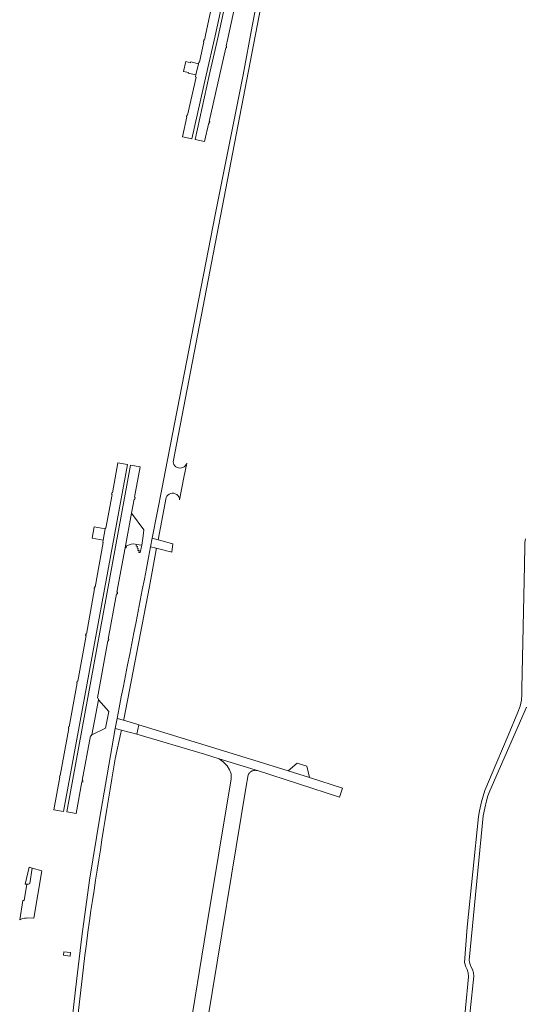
# Model space of a CAD drawing. Extents: x 152825 to 164088, y 457113 to 463005.
# Tile 24 of 256: x 155989 to 156147, y 458788 to 459096. Entities that reach past the tile are written whole.
import ezdxf

# ---------------------------------------------------------------- set-up
doc = ezdxf.new("R2010")
doc.units = 0
doc.header["$LTSCALE"] = 0.5
for name, color, linetype, lineweight in [('B-PV-VH-GESLOTENVERHARDING_ASFALT-GV', 251, 'CONTINUOUS', 18), ('B-PV-VH-HALFVERHARDING_GRASBETONSTEEN-GV', 251, 'CONTINUOUS', 18), ('B-PV-VH-HALFVERHARDING_PUIN-GV', 251, 'CONTINUOUS', 18), ('B-PV-VH-OPENVERHARDING-GV', 251, 'CONTINUOUS', 18), ('B-PV-VH-OPENVERHARDING_BETONSTRAATSTEEN-GV', 251, 'CONTINUOUS', 18), ('B-PV-VH-OPENVERHARDING_SIERBESTRATING-GV', 251, 'CONTINUOUS', 18), ('B-PV-VH-OPENVERHARDING_STRAATBAKSTEEN-GV', 251, 'CONTINUOUS', 18)]:
    doc.layers.add(name, color=color, linetype=linetype, lineweight=lineweight)

msp = doc.modelspace()

# ---------------------------------------------------------------- linework, layer by layer
at = {"layer": 'B-PV-VH-GESLOTENVERHARDING_ASFALT-GV', "flags": 128}
for points in [[(156050.218, 459106.646), (156047.065, 459092.051), (156046.607, 459090.023), (156046.43, 459090.084), (156046.296, 459089.525), (156046.484, 459089.484), (156045.082, 459083.145), (156044.834, 459083.173), (156044.719, 459082.636), (156043.924, 459079.114), (156043.817, 459078.493), (156044.005, 459078.468), (156041.322, 459066.556), (156041.146, 459066.566), (156041.019, 459066.071), (156041.172, 459066.018), (156039.79, 459059.747), (156042.729, 459059.128), (156047.15, 459079.042), (156049.934, 459091.371), (156053.108, 459105.849)], [(156054.069, 459105.628), (156050.881, 459091.172), (156048.106, 459078.913), (156043.694, 459058.924), (156046.679, 459058.295), (156047.978, 459064.119), (156048.194, 459064.098), (156048.285, 459064.567), (156048.085, 459064.608), (156053.282, 459087.625), (156053.495, 459087.567), (156053.571, 459088.133), (156053.383, 459088.189), (156053.93, 459090.555), (156057.1, 459105.022)], [(156147.071, 458934.049), (156146.876, 458932.915), (156146.871, 458931.764), (156146.744, 458925.873), (156145.915, 458887.269), (156145.94, 458885.462), (156145.767, 458883.663), (156145.35, 458881.726), (156144.706, 458879.853), (156141.622, 458872.524), (156138.145, 458864.258), (156134.381, 458855.313), (156133.28, 458851.769), (156132.665, 458849.039), (156132.325, 458847.228), (156128.787, 458812.637), (156127.953, 458801.567), (156128.356, 458800.192), (156128.802, 458799.381), (156129.11, 458798.392), (156129.272, 458797.047), (156127.377, 458777.528)], [(156128.57, 458775.619), (156130.916, 458797.251), (156130.842, 458798.357), (156130.493, 458799.333), (156130.119, 458800.108), (156129.705, 458800.995), (156129.509, 458801.707), (156129.495, 458802.283), (156133.853, 458847.46), (156134.369, 458849.85), (156134.845, 458852.117), (156135.318, 458853.693), (156135.89, 458855.216), (156147.334, 458881.473)]]:
    msp.add_lwpolyline(points, dxfattribs=at)
for points in [[(156001.346, 458860.093), (156001.237, 458859.612), (156001.408, 458859.577), (155999.553, 458849.326), (156002.58, 458848.833), (156022.531, 458957.299), (156019.576, 458957.86), (156017.83, 458948.454), (156017.657, 458948.487), (156017.556, 458947.988), (156017.732, 458947.936), (156015.78, 458937.409), (156015.612, 458937.397), (156015.568, 458937.2), (156014.926, 458933.674), (156014.82, 458932.996), (156014.976, 458932.951), (156012.396, 458918.962), (156012.202, 458919.018), (156012.097, 458918.49), (156012.284, 458918.456), (156009.722, 458904.231), (156009.488, 458904.309), (156009.458, 458903.842), (156009.588, 458903.829), (156006.978, 458889.511), (156006.774, 458889.556), (156006.66, 458889.021), (156006.84, 458888.98), (156004.314, 458875.237), (156004.14, 458875.254), (156004.081, 458874.77), (156004.243, 458874.769), (156001.535, 458860.099)], [(156016.724, 458902.638), (156016.517, 458902.671), (156019.157, 458916.888), (156019.397, 458916.861), (156019.426, 458917.401), (156019.242, 458917.427), (156021.801, 458931.286), (156023.857, 458942.126), (156024.642, 458946.514), (156024.859, 458946.481), (156024.962, 458947.036), (156024.751, 458947.076), (156026.496, 458956.547), (156023.478, 458957.119), (156003.56, 458848.673), (156006.516, 458848.191), (156008.315, 458858.04), (156008.546, 458857.999), (156008.613, 458858.497), (156008.377, 458858.521), (156010.994, 458872.421), (156011.217, 458872.429), (156011.387, 458872.739), (156013.45, 458883.693), (156013.482, 458883.865), (156013.308, 458884.338), (156013.155, 458884.386), (156016.419, 458902.164), (156016.634, 458902.153)], [(156075.642, 458863.885), (156072.834, 458861.486), (156079.45, 458859.393), (156078.622, 458862.952)]]:
    msp.add_lwpolyline(points, close=True, dxfattribs=at)
at = {"layer": 'B-PV-VH-HALFVERHARDING_GRASBETONSTEEN-GV', "flags": 128}
for points in [[(156043.924, 459079.114), (156044.719, 459082.636), (156042.356, 459083.187), (156042.31, 459082.966), (156040.787, 459083.318), (156040.032, 459080.247), (156041.625, 459079.869), (156041.572, 459079.673)], [(156014.926, 458933.674), (156015.568, 458937.2), (156012.165, 458937.832), (156011.515, 458934.294)], [(156025.351, 458932.334), (156025.268, 458931.746), (156025.648, 458931.668), (156025.564, 458931.096), (156025.916, 458931.021), (156025.838, 458930.457), (156026.165, 458930.373), (156026.099, 458929.808), (156026.496, 458929.763), (156027.002, 458932.088)]]:
    msp.add_lwpolyline(points, close=True, dxfattribs=at)
at = {"layer": 'B-PV-VH-HALFVERHARDING_PUIN-GV', "flags": 128}
for points in [[(156063.772, 459105.72), (156061.528, 459094.382), (156058.737, 459079.175), (156054.278, 459056.729), (156050.131, 459035.854), (156034.339, 458955.059), (156033.382, 458950.163), (156030.299, 458934.274), (156032.125, 458933.767), (156034.665, 458946.948), (156034.894, 458947.385), (156035.215, 458947.76), (156035.613, 458948.053), (156036.066, 458948.249), (156036.551, 458948.338), (156037.044, 458948.316), (156037.52, 458948.183), (156037.953, 458947.947), (156038.322, 458947.62), (156038.609, 458947.218), (156038.797, 458946.761), (156038.878, 458946.274), (156040.195, 458953.209), (156041.086, 458957.739), (156040.905, 458957.315), (156040.638, 458956.938), (156040.299, 458956.626), (156039.901, 458956.392), (156039.463, 458956.248), (156039.004, 458956.199), (156038.545, 458956.247), (156038.107, 458956.391), (156037.709, 458956.624), (156037.369, 458956.936), (156037.102, 458957.312), (156036.92, 458957.736), (156036.832, 458958.189), (156066.969, 459114.56)], [(156019.279, 458877.917), (156021.309, 458877.31), (156021.361, 458877.578), (156029.451, 458919.144), (156031.492, 458930.64), (156031.573, 458931.095), (156029.769, 458931.532)], [(156018.733, 458865.286), (156020.48, 458873.358), (156020.659, 458874.187), (156018.681, 458874.699), (156014.177, 458848.817), (156013.879, 458846.991), (156010.677, 458827.342), (156008.265, 458809.706), (156006.558, 458795.755), (156004.44, 458776.592), (156003, 458753.588), (156002.818, 458750.679), (156002.96, 458731.997), (156003.921, 458713.066), (156005.574, 458694.943), (156008.21, 458679.545), (156008.221, 458679.489), (156010.161, 458669.507), (156011.596, 458662.709), (156013.778, 458653.915)]]:
    msp.add_lwpolyline(points, dxfattribs=at)
at = {"layer": 'B-PV-VH-HALFVERHARDING_PUIN-GV'}
for points in [[(156029.769, 458931.532, -0.0022724), (156019.279, 458877.917)], [(156010.636, 458814.641, -0.0043627), (156018.733, 458865.286)], [(156004.548, 458756.504, -0.0144845), (156010.636, 458814.641)]]:
    msp.add_lwpolyline(points, format="xyb", dxfattribs=at)
at = {"layer": 'B-PV-VH-OPENVERHARDING-GV', "flags": 128}
for points in [[(156035.825, 458930.064), (156036.463, 458929.909), (156036.74, 458932.485), (156036.291, 458932.61), (156035.127, 458932.933), (156034.497, 458933.108), (156032.125, 458933.767), (156030.299, 458934.274), (156029.769, 458931.532), (156031.573, 458931.095), (156033.996, 458930.507), (156034.634, 458930.352)], [(156026.153, 458875.86), (156025.491, 458876.058), (156021.309, 458877.31), (156019.279, 458877.917), (156018.681, 458874.699), (156020.659, 458874.187), (156025.43, 458872.951)]]:
    msp.add_lwpolyline(points, close=True, dxfattribs=at)
at = {"layer": 'B-PV-VH-OPENVERHARDING_BETONSTRAATSTEEN-GV', "flags": 128}
for points in [[(156025.351, 458932.334), (156027.002, 458932.088), (156027.412, 458934.952), (156027.689, 458936.891), (156023.857, 458942.126), (156021.801, 458931.286), (156022.097, 458931.256), (156022.231, 458931.926), (156023.706, 458932.427), (156024.571, 458932.472)], [(156015.705, 458874.839), (156016.758, 458880.078), (156013.45, 458883.693), (156011.387, 458872.739)], [(156089.85, 458856.102), (156079.45, 458859.393), (156072.834, 458861.486), (156060.737, 458865.314), (156026.153, 458875.86), (156025.43, 458872.951), (156046.697, 458866.699), (156051.275, 458865.284), (156062.525, 458861.806), (156063.264, 458861.565), (156088.844, 458853.226)], [(156004.574, 458803.562), (156004.738, 458804.697), (156002.624, 458804.95), (156002.493, 458803.845)]]:
    msp.add_lwpolyline(points, close=True, dxfattribs=at)
msp.add_lwpolyline([(156047.612, 458783.284), (156059.624, 458856.126), (156060.328, 458860.248), (156060.418, 458860.424), (156060.523, 458860.592), (156060.64, 458860.752), (156060.771, 458860.901), (156060.912, 458861.04), (156061.064, 458861.166), (156061.226, 458861.28), (156061.397, 458861.38), (156061.575, 458861.467), (156061.759, 458861.538), (156061.949, 458861.595), (156062.142, 458861.636), (156062.338, 458861.661), (156062.536, 458861.671), (156062.733, 458861.664), (156062.929, 458861.641), (156063.123, 458861.603), (156063.264, 458861.565), (156062.525, 458861.806), (156051.275, 458865.284), (156052.476, 458864.345), (156053.711, 458863.068), (156054.419, 458861.846), (156054.982, 458860.594), (156054.962, 458859.134), (156054.939, 458858.995), (156047.312, 458812.54), (156041.517, 458777.318)], dxfattribs=at)
at = {"layer": 'B-PV-VH-OPENVERHARDING_SIERBESTRATING-GV', "flags": 128}
msp.add_lwpolyline([(155991.048, 458826.112), (155991.593, 458826.068), (155992.037, 458826.263), (155992.727, 458831.095), (155991.771, 458831.395), (155990.548, 458826.055)], close=True, dxfattribs=at)
at = {"layer": 'B-PV-VH-OPENVERHARDING_STRAATBAKSTEEN-GV', "flags": 128}
for points in [[(155990.815, 458815.44), (155991.145, 458815.591), (155993.216, 458815.443), (155995.809, 458830.284), (155992.727, 458831.095), (155992.037, 458826.263), (155991.593, 458826.068), (155991.048, 458826.112)], [(155991.048, 458826.112), (155990.211, 458820.991), (155989.86, 458820.932), (155988.831, 458814.967)]]:
    msp.add_lwpolyline(points, dxfattribs=at)
at = {"layer": 'B-PV-VH-OPENVERHARDING_STRAATBAKSTEEN-GV'}
msp.add_lwpolyline([(155988.831, 458814.967, -0.1013196), (155990.815, 458815.44)], format="xyb", dxfattribs=at)

doc.saveas('drawing.dxf')
